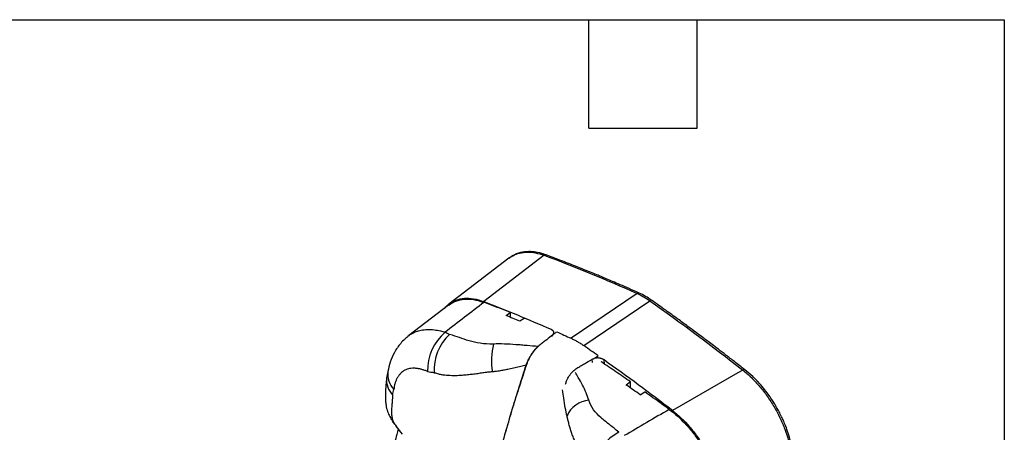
# Model space of a CAD drawing. Header units: millimetres. Extents: x 13 to 546, y 13 to 419.
# Tile 21 of 21: x 408 to 546, y 361 to 419. Entities that reach past the tile are written whole.
import ezdxf

# ---------------------------------------------------------------- set-up
doc = ezdxf.new("R2010")
doc.units = ezdxf.units.MM
doc.header["$LTSCALE"] = 2
doc.layers.add('TEXT', color=140, linetype='Continuous', lineweight=25)

msp = doc.modelspace()

# ---------------------------------------------------------------- linework, layer by layer
for p, q in [((476.441, 385.587), (467.979, 379.13)), ((480.794, 385.541), (472.898, 379.49)), ((476.566, 385.658), (476.443, 385.589)), ((481.382, 385.992), (480.794, 385.541)), ((494.465, 380.628), (485.179, 374.327)), ((486.955, 373.302), (496.233, 379.607)), ((467.946, 378.966), (462.363, 374.704)), ((476.053, 377.513), (476.629, 377.941)), ((476.658, 377.27), (476.642, 377.951)), ((478.598, 377.13), (477.979, 376.741)), ((482.352, 375.517), (482.359, 375.587)), ((462.337, 374.672), (462.368, 374.698)), ((488.177, 370.903), (488.136, 371.372)), ((489.86, 370.718), (489.811, 371.286)), ((489.356, 371.054), (489.433, 371.011)), ((509.316, 369.866), (508.631, 369.471)), ((459.412, 369.638), (459.23, 368.735)), ((508.631, 369.471), (499.438, 364.169)), ((493.54, 368.2), (492.947, 367.755)), ((493.513, 367.358), (493.54, 368.2)), ((494.89, 366.391), (495.549, 366.79)), ((461.172, 361.157), (461.419, 360.859))]:
    msp.add_line(p, q)
at = {"flags": 128}
msp.add_lwpolyline([(460.43, 362.218), (460.121, 362.599), (460.046, 362.719)], dxfattribs=at)
for centre, radius, start, end in [((481.573, 385.754), 0.305, 72.7297, 128.75797), ((494.653, 380.398), 0.298, 70.18518, 129.35112), ((496.416, 379.408), 0.271, 65.35453, 132.61007), ((472.057, 369.832), 7.054, 130.72567, 181.32876), ((472.895, 369.807), 6.998, 133.58728, 182.577), ((483.922, 371.19), 9.935, 166.40569, 189.11462), ((509.499, 369.672), 0.266, 65.63779, 133.36482), ((462.213, 368.47), 2.995, 174.92939, 224.50406), ((462.386, 369.247), 2.999, 172.47141, 224.55901), ((487.901, 362.096), 3.524, 93.40377, 158.74334), ((495.645, 354.216), 7.859, 118.57692, 162.19054)]:
    msp.add_arc(centre, radius, start, end)
for points, knots in [([(476.459, 385.562), (476.628, 385.694), (477.066, 386.036), (477.926, 386.336), (478.996, 386.474), (480.156, 386.381), (480.973, 386.122), (481.382, 385.992)], [0, 0, 0, 0, 0.13481021, 0.35040171, 0.56757329, 0.78346604, 1, 1, 1, 1]), ([(481.663, 386.045), (481.265, 386.174), (480.516, 386.416), (479.501, 386.525), (478.507, 386.481), (477.505, 386.255), (476.873, 385.853), (476.566, 385.658)], [0, 0, 0, 0, 0.2095548, 0.39408, 0.5555842, 0.7847143, 1, 1, 1, 1]), ([(494.754, 380.678), (494.277, 380.891), (493.383, 381.29), (492.133, 381.835), (491.064, 382.294), (490.176, 382.671), (489.447, 382.977), (488.708, 383.283), (487.815, 383.651), (486.642, 384.126), (485.21, 384.694), (483.521, 385.35), (482.311, 385.802), (481.663, 386.045)], [0, 0, 0, 0, 0.1089045, 0.2040732, 0.2855156, 0.3532373, 0.4072419, 0.4524773, 0.5222989, 0.6119534, 0.7214463, 0.8507886, 1, 1, 1, 1]), ([(467.438, 378.578), (467.616, 378.776), (468.063, 379.271), (468.987, 379.742), (470.153, 379.994), (471.464, 379.951), (472.411, 379.646), (472.898, 379.49)], [0, 0, 0, 0, 0.1413878, 0.3532925, 0.5648355, 0.776382, 1, 1, 1, 1]), ([(467.966, 378.942), (468.039, 379.01), (468.41, 379.353), (469.249, 379.676), (470.464, 379.879), (471.707, 379.773), (472.555, 379.498), (472.93, 379.376)], [0, 0, 0, 0, 0.0612584, 0.3112232, 0.5532454, 0.8022787, 1, 1, 1, 1]), ([(496.529, 379.654), (496.234, 379.852), (495.644, 380.25), (495.051, 380.535), (494.754, 380.678)], [0, 0, 0, 0, 0.49952796, 1, 1, 1, 1]), ([(509.609, 369.915), (509.136, 370.284), (508.251, 370.976), (507.01, 371.932), (505.947, 372.745), (505.063, 373.416), (504.336, 373.964), (503.599, 374.516), (502.706, 375.182), (501.533, 376.05), (500.098, 377.099), (498.402, 378.326), (497.182, 379.19), (496.529, 379.654)], [0, 0, 0, 0, 0.1089064, 0.2040763, 0.2855194, 0.3532417, 0.4072469, 0.4524824, 0.5223036, 0.6119579, 0.7214502, 0.8507912, 1, 1, 1, 1]), ([(476.642, 377.951), (476.332, 378.073), (475.713, 378.317), (474.784, 378.676), (473.857, 379.029), (473.239, 379.261), (472.93, 379.376)], [0, 0, 0, 0, 0.2501318, 0.500172, 0.7501262, 1, 1, 1, 1]), ([(477.979, 376.741), (477.658, 376.871), (477.016, 377.131), (476.374, 377.386), (476.053, 377.513)], [0, 0, 0, 0, 0.5000708, 1, 1, 1, 1]), ([(462.368, 374.698), (462.394, 374.721), (462.555, 374.863), (462.902, 375.059), (463.439, 375.311), (464.122, 375.502), (464.971, 375.597), (465.886, 375.545), (466.725, 375.393), (467.234, 375.243), (467.454, 375.178)], [0, 0, 0, 0, 0.0213165, 0.134255, 0.249052, 0.3934179, 0.5660351, 0.746338, 0.8904588, 1, 1, 1, 1]), ([(482.358, 375.587), (482.38, 375.577), (482.423, 375.558), (482.48, 375.524), (482.532, 375.488), (482.595, 375.435), (482.657, 375.364), (482.706, 375.269), (482.727, 375.167), (482.719, 375.061), (482.685, 374.953), (482.639, 374.883), (482.615, 374.847)], [0, 0, 0, 0, 0.0625107, 0.1247321, 0.1870088, 0.2496849, 0.3747758, 0.4993342, 0.6238975, 0.7490069, 0.8750275, 1, 1, 1, 1]), ([(482.615, 374.847), (482.662, 374.879), (482.755, 374.942), (482.895, 375.037), (483.033, 375.132), (483.12, 375.198), (483.163, 375.231)], [0, 0, 0, 0, 0.2499712, 0.499947, 0.7498639, 1, 1, 1, 1]), ([(462.389, 374.723), (461.982, 374.373), (461.191, 373.692), (460.321, 372.397), (459.709, 371.051), (459.509, 370.098), (459.412, 369.639)], [0, 0, 0, 0, 0.2743532, 0.5319387, 0.7746223, 1, 1, 1, 1]), ([(474.266, 373.525), (472.906, 373.487), (471.807, 373.678), (470.357, 374.108), (469.92, 374.269), (469.063, 374.577), (468.673, 374.71), (468.071, 374.876)], [0, 0, 0, 0, 0.5, 0.5, 0.75, 0.75, 1, 1, 1, 1]), ([(482.433, 374.664), (482.127, 374.426), (481.821, 374.189), (481.362, 373.834), (481.209, 373.716), (480.979, 373.539), (480.902, 373.48), (480.749, 373.361), (480.673, 373.302), (480.596, 373.24)], [0, 0, 0, 0, 0.5, 0.5, 0.75, 0.75, 0.875, 0.875, 1, 1, 1, 1]), ([(482.615, 374.847), (482.603, 374.831), (482.579, 374.8), (482.535, 374.753), (482.487, 374.708), (482.451, 374.679), (482.433, 374.664)], [0, 0, 0, 0, 0.250808, 0.5002259, 0.7495347, 1, 1, 1, 1]), ([(482.437, 374.622), (482.521, 374.698), (482.685, 374.845), (482.72, 375.005), (482.737, 375.083)], [0, 0, 0, 0, 0.51507625, 1, 1, 1, 1]), ([(485.179, 374.327), (485.252, 374.294), (485.4, 374.226), (485.622, 374.116), (485.844, 373.998), (486.066, 373.873), (486.289, 373.741), (486.511, 373.602), (486.733, 373.456), (486.881, 373.354), (486.955, 373.302)], [0, 0, 0, 0, 0.1248342, 0.2498105, 0.3748818, 0.5000005, 0.6251191, 0.7501902, 0.8751662, 1, 1, 1, 1]), ([(480.562, 373.167), (480.034, 373.213), (479.247, 373.283), (478.46, 373.349), (477.936, 373.391), (477.675, 373.411), (476.345, 373.504), (475.212, 373.552), (474.266, 373.525)], [0, 0, 0, 0, 0.25, 0.375, 0.375, 0.5, 0.5, 1, 1, 1, 1]), ([(478.866, 370.551), (478.945, 370.794), (479.044, 371.037), (479.218, 371.402), (479.282, 371.525), (479.415, 371.765), (479.484, 371.882), (479.704, 372.227), (479.866, 372.451), (480.203, 372.849), (480.382, 373.028), (480.562, 373.167)], [0, 0, 0, 0, 0.25, 0.25, 0.375, 0.375, 0.5, 0.5, 0.75, 0.75, 1, 1, 1, 1]), ([(480.596, 373.24), (480.51, 373.17), (480.424, 373.095), (480.253, 372.928), (480.169, 372.837), (479.921, 372.547), (479.764, 372.333), (479.475, 371.884), (479.342, 371.65), (479.113, 371.176), (479.021, 370.938), (478.937, 370.702)], [0, 0, 0, 0, 0.125, 0.125, 0.25, 0.25, 0.5, 0.5, 0.75, 0.75, 1, 1, 1, 1]), ([(485.981, 370.132), (486.07, 370.186), (486.16, 370.237), (486.34, 370.341), (486.43, 370.392), (486.699, 370.547), (486.879, 370.649), (487.418, 370.958), (487.777, 371.165), (488.136, 371.372)], [0, 0, 0, 0, 0.125, 0.125, 0.25, 0.25, 0.5, 0.5, 1, 1, 1, 1]), ([(488.136, 371.372), (488.158, 371.384), (488.202, 371.408), (488.273, 371.441), (488.347, 371.47), (488.398, 371.486), (488.424, 371.494)], [0, 0, 0, 0, 0.2504815, 0.4997963, 0.749209, 1, 1, 1, 1]), ([(488.424, 371.494), (488.47, 371.526), (488.564, 371.589), (488.702, 371.684), (488.843, 371.778), (488.943, 371.836), (488.993, 371.866)], [0, 0, 0, 0, 0.25004363, 0.49994704, 0.74936865, 1, 1, 1, 1]), ([(489.81, 371.285), (489.787, 371.301), (489.742, 371.332), (489.669, 371.374), (489.591, 371.413), (489.483, 371.458), (489.339, 371.505), (489.158, 371.543), (488.971, 371.562), (488.783, 371.56), (488.598, 371.539), (488.482, 371.509), (488.424, 371.494)], [0, 0, 0, 0, 0.0628662, 0.1254223, 0.1880112, 0.2509751, 0.3763502, 0.5007799, 0.6258262, 0.7504637, 0.8753037, 1, 1, 1, 1]), ([(465.004, 369.668), (464.935, 369.696), (464.797, 369.751), (464.593, 369.824), (464.394, 369.89), (464.198, 369.947), (464.005, 369.996), (463.815, 370.036), (463.626, 370.069), (463.438, 370.093), (463.179, 370.115), (462.854, 370.118), (462.475, 370.073), (462.116, 369.98), (461.782, 369.835), (461.475, 369.641), (461.198, 369.396), (460.951, 369.109), (460.736, 368.779), (460.556, 368.416), (460.412, 368.02), (460.306, 367.598), (460.268, 367.295), (460.249, 367.142)], [0, 0, 0, 0, 0.0282935, 0.0563106, 0.084063, 0.1115826, 0.1389991, 0.166491, 0.1942366, 0.2223048, 0.2507272, 0.3122238, 0.3749603, 0.4371474, 0.4993003, 0.5615363, 0.6239296, 0.686989, 0.7487551, 0.8126028, 0.8747933, 0.9368262, 1, 1, 1, 1]), ([(478.866, 370.551), (478.615, 370.488), (478.096, 370.358), (477.292, 370.166), (476.535, 370), (475.839, 369.863), (475.194, 369.749), (474.681, 369.676), (474.31, 369.634), (474.176, 369.622), (474.113, 369.616)], [0, 0, 0, 0, 0.1600954, 0.3306722, 0.5113116, 0.6409204, 0.769875, 0.9174329, 0.961168, 1, 1, 1, 1]), ([(478.937, 370.702), (478.846, 370.443), (478.762, 370.187), (478.592, 369.674), (478.507, 369.417), (478.253, 368.647), (478.084, 368.134), (477.586, 366.597), (477.264, 365.576), (476.325, 362.519), (475.737, 360.494), (475.193, 358.487)], [0, 0, 0, 0, 0.0625, 0.0625, 0.125, 0.125, 0.25, 0.25, 0.5, 0.5, 1, 1, 1, 1]), ([(475.223, 358.478), (475.359, 358.976), (475.502, 359.476), (475.786, 360.475), (475.928, 360.975), (476.362, 362.477), (476.659, 363.481), (477.266, 365.493), (477.576, 366.501), (478.213, 368.523), (478.538, 369.537), (478.867, 370.551)], [0, 0, 0, 0, 0.125, 0.125, 0.25, 0.25, 0.5, 0.5, 0.75, 0.75, 1, 1, 1, 1]), ([(484.403, 367.88), (484.446, 368.035), (484.559, 368.44), (484.904, 369.06), (485.386, 369.704), (485.783, 369.989), (485.981, 370.132)], [0, 0, 0, 0, 0.1713242, 0.4478645, 0.7245966, 1, 1, 1, 1]), ([(493.54, 368.2), (493.198, 368.438), (492.515, 368.912), (491.488, 369.617), (490.461, 370.318), (489.775, 370.78), (489.433, 371.011)], [0, 0, 0, 0, 0.2499186, 0.4998871, 0.7499121, 1, 1, 1, 1]), ([(509.316, 369.866), (509.73, 369.54), (510.136, 369.184), (510.932, 368.412), (511.318, 367.998), (512.058, 367.132), (512.413, 366.677), (513.092, 365.723), (513.418, 365.221), (514.017, 364.204), (514.294, 363.686), (514.674, 362.895), (514.796, 362.628), (515.026, 362.09), (515.135, 361.818), (515.645, 360.468), (515.939, 359.401), (516.117, 358.348)], [0, 0, 0, 0, 0.125, 0.125, 0.25, 0.25, 0.375, 0.375, 0.5, 0.5, 0.625, 0.625, 0.6875, 0.6875, 0.75, 0.75, 1, 1, 1, 1]), ([(516.307, 358.574), (516.223, 359.009), (516.068, 359.813), (515.729, 360.952), (515.389, 361.901), (515.074, 362.658), (514.814, 363.226), (514.605, 363.651), (514.428, 363.995), (514.258, 364.311), (514.068, 364.649), (513.821, 365.07), (513.473, 365.626), (513.001, 366.323), (512.389, 367.139), (511.621, 368.048), (510.684, 369.022), (509.982, 369.605), (509.609, 369.915)], [0, 0, 0, 0, 0.1042686, 0.1931066, 0.2675347, 0.3273954, 0.3720376, 0.4028239, 0.4298004, 0.4554426, 0.4800281, 0.5132905, 0.5603829, 0.6211441, 0.6950471, 0.7824359, 0.8842294, 1, 1, 1, 1]), ([(459.23, 368.735), (459.197, 368.419), (459.135, 367.836), (459.078, 367), (459.053, 366.254), (459.072, 365.562), (459.154, 364.808), (459.34, 364.057), (459.642, 363.347), (459.916, 362.92), (460.046, 362.718)], [0, 0, 0, 0, 0.1309979, 0.2419356, 0.3506583, 0.457502, 0.5616616, 0.7229066, 0.8689752, 1, 1, 1, 1]), ([(474.113, 369.616), (474.001, 369.606), (473.775, 369.585), (473.435, 369.546), (473.092, 369.502), (472.745, 369.455), (472.394, 369.406), (472.041, 369.356), (471.686, 369.307), (471.328, 369.26), (470.968, 369.216), (470.606, 369.176), (470.243, 369.141), (469.678, 369.097), (468.882, 369.056), (468.069, 369.069), (467.414, 369.13), (466.935, 369.207), (466.425, 369.321), (466.082, 369.434), (465.905, 369.492)], [0, 0, 0, 0, 0.03729003, 0.07526997, 0.11393079, 0.15325881, 0.19323799, 0.23385071, 0.27507093, 0.31686924, 0.35921774, 0.40209083, 0.44546599, 0.48932429, 0.60644486, 0.73921409, 0.79685018, 0.85946846, 0.92713518, 1, 1, 1, 1]), ([(487.692, 365.613), (487.57, 365.965), (487.319, 366.692), (486.779, 367.753), (486.256, 368.702), (485.928, 369.289), (485.797, 369.526)], [0, 0, 0, 0, 0.26064164, 0.53944083, 0.81443238, 1, 1, 1, 1]), ([(484.617, 363.373), (484.531, 363.763), (484.351, 364.577), (484.14, 365.838), (484.031, 366.692), (483.98, 367.086)], [0, 0, 0, 0, 0.3320314, 0.6925491, 1, 1, 1, 1]), ([(494.89, 366.391), (494.567, 366.62), (493.919, 367.077), (493.271, 367.529), (492.947, 367.755)], [0, 0, 0, 0, 0.4999273, 1, 1, 1, 1]), ([(460.077, 366.371), (460.073, 366.296), (460.065, 366.149), (460.053, 365.942), (460.041, 365.748), (460.028, 365.568), (460.016, 365.401), (460.004, 365.246), (459.993, 365.102), (459.982, 364.969), (459.956, 364.66), (459.923, 364.232), (459.917, 363.771), (459.946, 363.415), (459.994, 363.133), (460.065, 362.882), (460.162, 362.654), (460.281, 362.44), (460.381, 362.291), (460.43, 362.218)], [0, 0, 0, 0, 0.0337144, 0.0661808, 0.0974196, 0.1274467, 0.1562733, 0.1839067, 0.2103506, 0.2356055, 0.259669, 0.392246, 0.5111017, 0.5981114, 0.6831719, 0.7660928, 0.846649, 0.9246631, 1, 1, 1, 1]), ([(491.886, 361.118), (491.399, 361.556), (491.035, 361.842), (490.211, 362.475), (489.786, 362.8), (488.595, 363.86), (487.965, 364.649), (487.692, 365.613)], [0, 0, 0, 0, 0.25, 0.25, 0.5, 0.5, 1, 1, 1, 1]), ([(498.978, 364.329), (498.598, 364.605), (497.837, 365.158), (496.693, 365.978), (495.93, 366.52), (495.549, 366.79)], [0, 0, 0, 0, 0.3331941, 0.6665237, 1, 1, 1, 1]), ([(498.978, 364.329), (499.826, 363.712), (500.632, 362.981), (501.782, 361.717), (502.158, 361.264), (502.865, 360.327), (503.198, 359.842), (503.669, 359.09), (503.821, 358.835), (504.115, 358.317), (504.257, 358.053), (504.664, 357.258), (504.907, 356.724), (505.341, 355.649), (505.531, 355.108), (505.857, 354.02), (505.99, 353.478), (506.093, 352.945)], [0, 0, 0, 0, 0.25, 0.25, 0.375, 0.375, 0.5, 0.5, 0.5625, 0.5625, 0.625, 0.625, 0.75, 0.75, 0.875, 0.875, 1, 1, 1, 1]), ([(499.438, 364.169), (500.28, 363.522), (501.079, 362.763), (502.027, 361.676), (502.214, 361.451), (502.578, 360.992), (502.755, 360.759), (503.27, 360.046), (503.595, 359.554), (504.204, 358.536), (504.491, 358.006), (505.006, 356.944), (505.237, 356.41), (505.544, 355.602), (505.64, 355.332), (505.818, 354.79), (505.9, 354.517), (506.124, 353.703), (506.243, 353.168), (506.331, 352.639)], [0, 0, 0, 0, 0.25, 0.25, 0.3125, 0.3125, 0.375, 0.375, 0.5, 0.5, 0.625, 0.625, 0.75, 0.75, 0.8125, 0.8125, 0.875, 0.875, 1, 1, 1, 1]), ([(488.163, 356.62), (488.095, 356.675), (487.963, 356.784), (487.775, 356.953), (487.599, 357.122), (487.434, 357.291), (487.28, 357.459), (487.137, 357.624), (487.004, 357.787), (486.881, 357.946), (486.592, 358.335), (486.193, 358.956), (485.774, 359.754), (485.466, 360.454), (485.233, 361.077), (485.039, 361.688), (484.878, 362.279), (484.742, 362.844), (484.658, 363.199), (484.617, 363.373)], [0, 0, 0, 0, 0.0337144, 0.0661808, 0.0974196, 0.1274467, 0.1562733, 0.1839067, 0.2103506, 0.2356055, 0.259669, 0.392246, 0.5111017, 0.5981114, 0.6831719, 0.7660928, 0.846649, 0.9246631, 1, 1, 1, 1]), ([(460.844, 361.584), (460.785, 361.33), (460.634, 360.682), (460.395, 359.731), (460.147, 358.799), (459.935, 358.041), (459.736, 357.367), (459.508, 356.626), (459.228, 355.777), (459.004, 355.168), (458.88, 354.831)], [0, 0, 0, 0, 0.1086116, 0.2776256, 0.4103726, 0.5131423, 0.6103999, 0.707026, 0.8380683, 1, 1, 1, 1]), ([(460.43, 362.218), (460.532, 362.068), (460.744, 361.754), (460.964, 361.421), (461.112, 361.237), (461.174, 361.159)], [0, 0, 0, 0, 0.3469215, 0.7236067, 1, 1, 1, 1]), ([(460.486, 362.085), (460.624, 361.888), (460.874, 361.529), (461.092, 361.259), (461.191, 361.137)], [0, 0, 0, 0, 0.5511191, 1, 1, 1, 1])]:
    msp.add_open_spline(points, degree=3, knots=knots)
for points in [[(481.382, 385.992), (485.722, 384.382), (490.083, 382.593), (494.465, 380.628)], [(472.898, 379.49), (476.04, 378.285), (479.194, 376.984), (482.359, 375.588)], [(494.465, 380.628), (495.054, 380.363), (495.643, 380.023), (496.233, 379.607)], [(496.233, 379.607), (500.615, 376.514), (504.976, 373.267), (509.316, 369.866)], [(472.93, 379.376), (471.105, 377.977), (469.28, 376.577), (467.454, 375.178)], [(483.163, 375.231), (483.834, 374.934), (484.506, 374.633), (485.179, 374.327)], [(468.071, 374.876), (467.839, 374.939), (467.693, 375.102), (467.454, 375.178)], [(488.993, 371.866), (488.313, 372.343), (487.634, 372.821), (486.955, 373.298)], [(499.438, 364.169), (496.24, 366.623), (493.031, 368.996), (489.811, 371.286)], [(465.004, 369.668), (465.304, 369.546), (465.611, 369.597), (465.905, 369.492)], [(460.077, 366.371), (460.091, 366.645), (460.218, 366.835), (460.249, 367.142)], [(498.978, 364.329), (496.87, 363.102), (494.762, 361.874), (492.654, 360.646)]]:
    msp.add_open_spline(points, degree=3)
at = {"layer": 'TEXT'}
for p, q in [((12.7, 419.1), (546.1, 419.1)), ((487.68, 403.86), (487.68, 419.1)), ((502.92, 403.86), (502.92, 419.1)), ((546.1, 419.1), (546.1, 12.7)), ((487.68, 403.86), (502.92, 403.86))]:
    msp.add_line(p, q, dxfattribs=at)

doc.saveas('drawing.dxf')
